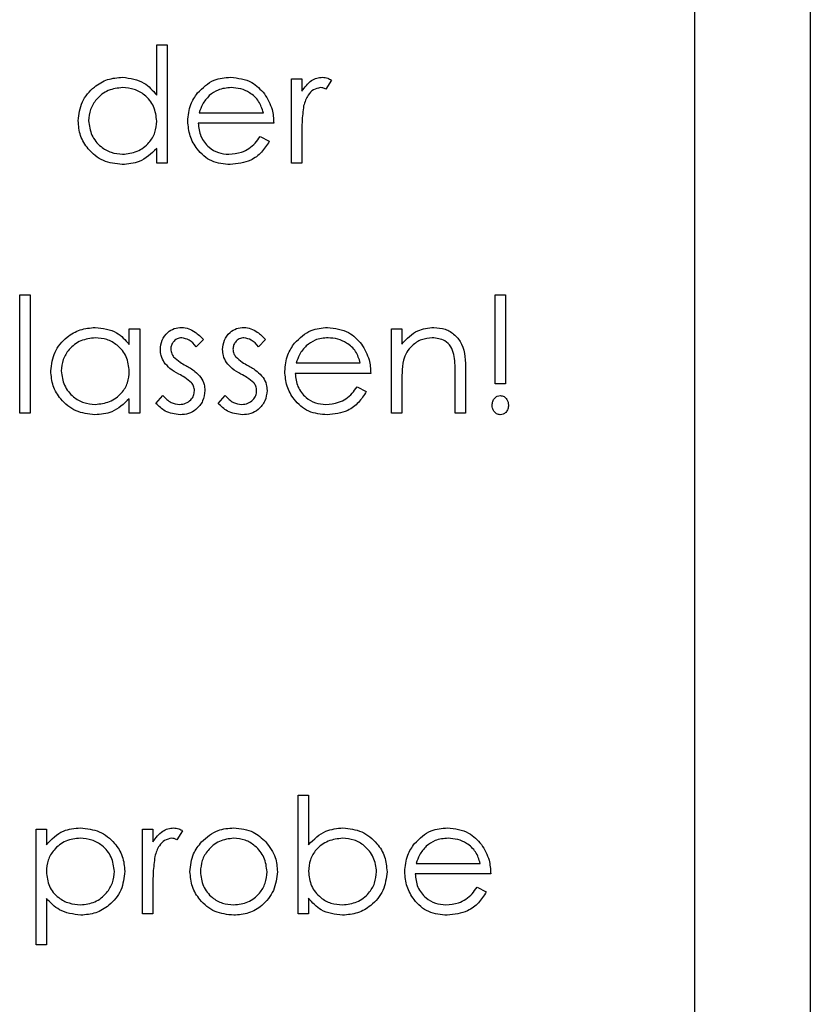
# Model space of a CAD drawing. Header units: millimetres. Extents: x 0 to 2100, y 0 to 1485.
# Tile 16 of 44: x 1235 to 1249, y 822 to 839. Entities that reach past the tile are written whole.
import ezdxf

# ---------------------------------------------------------------- set-up
doc = ezdxf.new("R2010")
doc.units = ezdxf.units.MM
doc.header["$LTSCALE"] = 5

msp = doc.modelspace()

# ---------------------------------------------------------------- linework, layer by layer
at = {"color": 7, "linetype": 'Continuous', "lineweight": 25}
for p, q in [((1248.532, 914.138), (1248.532, 744.138)), ((1246.532, 804.638), (1246.532, 853.638)), ((1237.217, 838.103), (1237.217, 838.975)), ((1237.217, 838.975), (1237.396, 838.975)), ((1237.396, 838.975), (1237.396, 836.924)), ((1239.55, 836.924), (1239.55, 838.386)), ((1239.55, 838.386), (1239.729, 838.386)), ((1239.729, 838.386), (1239.729, 838.17)), ((1240.242, 838.361), (1240.144, 838.206)), ((1237.953, 837.796), (1239.063, 837.796)), ((1239.242, 837.616), (1237.935, 837.616)), ((1239.006, 837.386), (1239.165, 837.302)), ((1239.729, 837.415), (1239.729, 836.924)), ((1237.217, 836.924), (1237.217, 837.177)), ((1237.396, 836.924), (1237.217, 836.924)), ((1239.729, 836.924), (1239.55, 836.924)), ((1234.845, 834.642), (1235.024, 834.642)), ((1234.845, 832.591), (1234.845, 834.642)), ((1235.024, 834.642), (1235.024, 832.591)), ((1243.076, 833.104), (1243.076, 834.642)), ((1243.076, 834.642), (1243.255, 834.642)), ((1243.255, 834.642), (1243.255, 833.104)), ((1236.742, 833.782), (1236.742, 834.052)), ((1236.742, 834.052), (1236.922, 834.052)), ((1236.922, 834.052), (1236.922, 832.591)), ((1241.281, 834.052), (1241.46, 834.052)), ((1241.281, 832.591), (1241.281, 834.052)), ((1241.46, 834.052), (1241.46, 833.789)), ((1238.024, 833.87), (1237.902, 833.745)), ((1239.101, 833.87), (1238.979, 833.745)), ((1239.633, 833.463), (1240.742, 833.463)), ((1240.922, 833.283), (1239.614, 833.283)), ((1242.383, 832.591), (1242.383, 833.278)), ((1242.563, 833.337), (1242.563, 832.591)), ((1240.685, 833.052), (1240.845, 832.969)), ((1241.46, 833.119), (1241.46, 832.591)), ((1243.255, 833.104), (1243.076, 833.104)), ((1237.204, 832.763), (1237.323, 832.898)), ((1238.281, 832.763), (1238.4, 832.898)), ((1236.742, 832.591), (1236.742, 832.844)), ((1235.024, 832.591), (1234.845, 832.591)), ((1236.922, 832.591), (1236.742, 832.591)), ((1241.46, 832.591), (1241.281, 832.591)), ((1242.563, 832.591), (1242.383, 832.591)), ((1239.665, 823.924), (1239.665, 825.975)), ((1239.665, 825.975), (1239.845, 825.975)), ((1239.845, 825.975), (1239.845, 825.12)), ((1235.127, 825.386), (1235.306, 825.386)), ((1235.127, 823.386), (1235.127, 825.386)), ((1235.306, 825.386), (1235.306, 825.115)), ((1236.973, 825.386), (1237.152, 825.386)), ((1236.973, 823.924), (1236.973, 825.386)), ((1237.152, 825.386), (1237.152, 825.17)), ((1237.665, 825.361), (1237.567, 825.206)), ((1241.71, 824.796), (1242.819, 824.796)), ((1242.999, 824.616), (1241.691, 824.616)), ((1237.152, 824.415), (1237.152, 823.924)), ((1242.762, 824.386), (1242.922, 824.302)), ((1235.306, 824.189), (1235.306, 823.386)), ((1239.845, 824.194), (1239.845, 823.924)), ((1237.152, 823.924), (1236.973, 823.924)), ((1239.845, 823.924), (1239.665, 823.924)), ((1235.306, 823.386), (1235.127, 823.386))]:
    msp.add_line(p, q, dxfattribs=at)
for points, knots in [([(1235.858, 837.659), (1235.871, 837.771), (1235.899, 837.995), (1236.111, 838.239), (1236.361, 838.389), (1236.537, 838.404), (1236.625, 838.411)], [0, 0, 0, 0, 0.2794126, 0.5591913, 0.7795483, 1, 1, 1, 1]), ([(1236.625, 838.411), (1236.757, 838.393), (1236.994, 838.361), (1237.148, 838.182), (1237.217, 838.103)], [0, 0, 0, 0, 0.558426, 1, 1, 1, 1]), ([(1237.923, 838.139), (1238.013, 838.227), (1238.174, 838.385), (1238.396, 838.403), (1238.495, 838.411)], [0, 0, 0, 0, 0.5585773, 1, 1, 1, 1]), ([(1238.495, 838.411), (1238.625, 838.396), (1238.857, 838.369), (1239.014, 838.199), (1239.083, 838.124)], [0, 0, 0, 0, 0.558919, 1, 1, 1, 1]), ([(1239.729, 838.17), (1239.78, 838.239), (1239.85, 838.335), (1239.987, 838.402), (1240.053, 838.408), (1240.086, 838.411)], [0, 0, 0, 0, 0.558788, 0.779481, 1, 1, 1, 1]), ([(1240.086, 838.411), (1240.117, 838.408), (1240.172, 838.401), (1240.221, 838.373), (1240.242, 838.361)], [0, 0, 0, 0, 0.559243, 1, 1, 1, 1]), ([(1236.628, 838.232), (1236.542, 838.222), (1236.371, 838.202), (1236.176, 838.049), (1236.059, 837.858), (1236.044, 837.724), (1236.037, 837.657)], [0, 0, 0, 0, 0.279767, 0.559291, 0.779719, 1, 1, 1, 1]), ([(1237.217, 837.652), (1237.207, 837.738), (1237.188, 837.912), (1237.026, 838.102), (1236.832, 838.216), (1236.696, 838.226), (1236.628, 838.232)], [0, 0, 0, 0, 0.27966, 0.55921, 0.779487, 1, 1, 1, 1]), ([(1238.504, 838.232), (1238.426, 838.225), (1238.288, 838.213), (1238.176, 838.131), (1238.127, 838.095)], [0, 0, 0, 0, 0.559458, 1, 1, 1, 1]), ([(1239.063, 837.796), (1239.041, 837.865), (1238.997, 838.003), (1238.843, 838.142), (1238.673, 838.218), (1238.56, 838.227), (1238.504, 838.232)], [0, 0, 0, 0, 0.280138, 0.559194, 0.779598, 1, 1, 1, 1]), ([(1240.052, 838.232), (1240.01, 838.223), (1239.925, 838.204), (1239.816, 838.086), (1239.782, 837.981), (1239.761, 837.917)], [0, 0, 0, 0, 0.278336, 0.558768, 1, 1, 1, 1]), ([(1240.144, 838.206), (1240.127, 838.213), (1240.098, 838.227), (1240.066, 838.23), (1240.052, 838.232)], [0, 0, 0, 0, 0.5603957, 1, 1, 1, 1]), ([(1237.755, 837.651), (1237.764, 837.75), (1237.78, 837.928), (1237.879, 838.074), (1237.923, 838.139)], [0, 0, 0, 0, 0.559427, 1, 1, 1, 1]), ([(1238.127, 838.095), (1238.084, 838.045), (1238.006, 837.957), (1237.969, 837.845), (1237.953, 837.796)], [0, 0, 0, 0, 0.558795, 1, 1, 1, 1]), ([(1239.083, 838.124), (1239.135, 838.036), (1239.228, 837.878), (1239.238, 837.697), (1239.242, 837.616)], [0, 0, 0, 0, 0.558897, 1, 1, 1, 1]), ([(1239.761, 837.917), (1239.75, 837.824), (1239.728, 837.657), (1239.729, 837.489), (1239.729, 837.415)], [0, 0, 0, 0, 0.559636, 1, 1, 1, 1]), ([(1236.62, 836.898), (1236.507, 836.912), (1236.283, 836.938), (1236.034, 837.145), (1235.88, 837.394), (1235.865, 837.571), (1235.858, 837.659)], [0, 0, 0, 0, 0.279573, 0.559333, 0.779589, 1, 1, 1, 1]), ([(1236.037, 837.657), (1236.049, 837.572), (1236.073, 837.401), (1236.231, 837.21), (1236.424, 837.098), (1236.559, 837.084), (1236.626, 837.078)], [0, 0, 0, 0, 0.279429, 0.559146, 0.77957, 1, 1, 1, 1]), ([(1236.626, 837.078), (1236.712, 837.088), (1236.883, 837.109), (1237.083, 837.256), (1237.199, 837.449), (1237.211, 837.584), (1237.217, 837.652)], [0, 0, 0, 0, 0.279822, 0.559387, 0.779603, 1, 1, 1, 1]), ([(1238.49, 836.898), (1238.379, 836.908), (1238.157, 836.928), (1237.918, 837.142), (1237.779, 837.391), (1237.763, 837.564), (1237.755, 837.651)], [0, 0, 0, 0, 0.279885, 0.558859, 0.779462, 1, 1, 1, 1]), ([(1237.935, 837.616), (1237.944, 837.537), (1237.962, 837.379), (1238.104, 837.2), (1238.281, 837.093), (1238.405, 837.083), (1238.468, 837.078)], [0, 0, 0, 0, 0.279963, 0.559359, 0.779526, 1, 1, 1, 1]), ([(1238.468, 837.078), (1238.541, 837.085), (1238.663, 837.097), (1238.818, 837.171), (1238.925, 837.268), (1238.979, 837.346), (1239.006, 837.386)], [0, 0, 0, 0, 0.339465, 0.559626, 0.779498, 1, 1, 1, 1]), ([(1239.165, 837.302), (1239.124, 837.236), (1239.043, 837.104), (1238.813, 836.934), (1238.613, 836.912), (1238.49, 836.898)], [0, 0, 0, 0, 0.280919, 0.561407, 1, 1, 1, 1]), ([(1237.217, 837.177), (1237.122, 837.087), (1236.952, 836.926), (1236.721, 836.907), (1236.62, 836.898)], [0, 0, 0, 0, 0.558763, 1, 1, 1, 1]), ([(1235.383, 833.326), (1235.397, 833.438), (1235.425, 833.662), (1235.637, 833.905), (1235.887, 834.055), (1236.063, 834.07), (1236.151, 834.078)], [0, 0, 0, 0, 0.279413, 0.559191, 0.779548, 1, 1, 1, 1]), ([(1236.151, 834.078), (1236.283, 834.063), (1236.519, 834.036), (1236.674, 833.86), (1236.742, 833.782)], [0, 0, 0, 0, 0.559062, 1, 1, 1, 1]), ([(1237.281, 833.694), (1237.286, 833.75), (1237.297, 833.862), (1237.394, 833.99), (1237.518, 834.067), (1237.606, 834.074), (1237.65, 834.078)], [0, 0, 0, 0, 0.279936, 0.559437, 0.779611, 1, 1, 1, 1]), ([(1237.65, 834.078), (1237.691, 834.073), (1237.773, 834.064), (1237.904, 833.99), (1237.979, 833.916), (1238.024, 833.87)], [0, 0, 0, 0, 0.279553, 0.559703, 1, 1, 1, 1]), ([(1238.358, 833.694), (1238.363, 833.75), (1238.374, 833.862), (1238.471, 833.99), (1238.595, 834.067), (1238.683, 834.074), (1238.727, 834.078)], [0, 0, 0, 0, 0.279936, 0.559437, 0.779611, 1, 1, 1, 1]), ([(1238.727, 834.078), (1238.768, 834.073), (1238.85, 834.064), (1238.981, 833.99), (1239.055, 833.916), (1239.101, 833.87)], [0, 0, 0, 0, 0.279553, 0.559703, 1, 1, 1, 1]), ([(1239.603, 833.805), (1239.693, 833.894), (1239.853, 834.052), (1240.076, 834.07), (1240.174, 834.078)], [0, 0, 0, 0, 0.558577, 1, 1, 1, 1]), ([(1240.174, 834.078), (1240.304, 834.063), (1240.536, 834.036), (1240.693, 833.865), (1240.763, 833.79)], [0, 0, 0, 0, 0.558919, 1, 1, 1, 1]), ([(1241.46, 833.789), (1241.545, 833.881), (1241.698, 834.045), (1241.919, 834.068), (1242.016, 834.078)], [0, 0, 0, 0, 0.559141, 1, 1, 1, 1]), ([(1242.016, 834.078), (1242.082, 834.072), (1242.213, 834.061), (1242.385, 833.955), (1242.559, 833.722), (1242.561, 833.496), (1242.563, 833.337)], [0, 0, 0, 0, 0.187021, 0.37389, 0.56061, 1, 1, 1, 1]), ([(1236.153, 833.898), (1236.068, 833.888), (1235.896, 833.868), (1235.702, 833.716), (1235.585, 833.525), (1235.57, 833.391), (1235.563, 833.324)], [0, 0, 0, 0, 0.279767, 0.559291, 0.779719, 1, 1, 1, 1]), ([(1236.742, 833.318), (1236.733, 833.405), (1236.713, 833.578), (1236.552, 833.769), (1236.357, 833.882), (1236.221, 833.893), (1236.153, 833.898)], [0, 0, 0, 0, 0.27966, 0.55921, 0.779487, 1, 1, 1, 1]), ([(1237.65, 833.898), (1237.622, 833.895), (1237.565, 833.887), (1237.504, 833.832), (1237.466, 833.769), (1237.462, 833.724), (1237.46, 833.702)], [0, 0, 0, 0, 0.279313, 0.559072, 0.779518, 1, 1, 1, 1]), ([(1237.902, 833.745), (1237.864, 833.789), (1237.795, 833.867), (1237.694, 833.889), (1237.65, 833.898)], [0, 0, 0, 0, 0.562045, 1, 1, 1, 1]), ([(1238.727, 833.898), (1238.699, 833.895), (1238.642, 833.887), (1238.581, 833.832), (1238.543, 833.769), (1238.539, 833.724), (1238.537, 833.702)], [0, 0, 0, 0, 0.279313, 0.559072, 0.779518, 1, 1, 1, 1]), ([(1238.979, 833.745), (1238.941, 833.789), (1238.872, 833.867), (1238.771, 833.889), (1238.727, 833.898)], [0, 0, 0, 0, 0.562045, 1, 1, 1, 1]), ([(1240.183, 833.898), (1240.106, 833.892), (1239.967, 833.88), (1239.856, 833.798), (1239.807, 833.761)], [0, 0, 0, 0, 0.559458, 1, 1, 1, 1]), ([(1240.742, 833.463), (1240.72, 833.532), (1240.676, 833.67), (1240.523, 833.809), (1240.353, 833.885), (1240.24, 833.894), (1240.183, 833.898)], [0, 0, 0, 0, 0.280138, 0.559194, 0.779598, 1, 1, 1, 1]), ([(1241.985, 833.898), (1241.922, 833.892), (1241.795, 833.879), (1241.646, 833.776), (1241.538, 833.652), (1241.505, 833.558), (1241.488, 833.511)], [0, 0, 0, 0, 0.279553, 0.559373, 0.779703, 1, 1, 1, 1]), ([(1242.362, 833.611), (1242.348, 833.657), (1242.319, 833.75), (1242.189, 833.878), (1242.062, 833.891), (1241.985, 833.898)], [0, 0, 0, 0, 0.281192, 0.561331, 1, 1, 1, 1]), ([(1239.435, 833.317), (1239.443, 833.417), (1239.459, 833.594), (1239.559, 833.741), (1239.603, 833.805)], [0, 0, 0, 0, 0.559427, 1, 1, 1, 1]), ([(1239.807, 833.761), (1239.763, 833.712), (1239.685, 833.624), (1239.649, 833.512), (1239.633, 833.463)], [0, 0, 0, 0, 0.558795, 1, 1, 1, 1]), ([(1240.763, 833.79), (1240.815, 833.702), (1240.908, 833.545), (1240.917, 833.363), (1240.922, 833.283)], [0, 0, 0, 0, 0.558897, 1, 1, 1, 1]), ([(1237.348, 833.469), (1237.326, 833.509), (1237.287, 833.579), (1237.283, 833.659), (1237.281, 833.694)], [0, 0, 0, 0, 0.559587, 1, 1, 1, 1]), ([(1237.46, 833.702), (1237.463, 833.675), (1237.469, 833.626), (1237.497, 833.587), (1237.51, 833.569)], [0, 0, 0, 0, 0.559054, 1, 1, 1, 1]), ([(1237.51, 833.569), (1237.545, 833.536), (1237.609, 833.478), (1237.685, 833.437), (1237.719, 833.418)], [0, 0, 0, 0, 0.5590178, 1, 1, 1, 1]), ([(1238.424, 833.469), (1238.403, 833.509), (1238.364, 833.579), (1238.36, 833.659), (1238.358, 833.694)], [0, 0, 0, 0, 0.559587, 1, 1, 1, 1]), ([(1238.537, 833.702), (1238.54, 833.675), (1238.546, 833.626), (1238.574, 833.587), (1238.587, 833.569)], [0, 0, 0, 0, 0.559054, 1, 1, 1, 1]), ([(1238.587, 833.569), (1238.622, 833.536), (1238.686, 833.478), (1238.762, 833.437), (1238.795, 833.418)], [0, 0, 0, 0, 0.559018, 1, 1, 1, 1]), ([(1242.383, 833.278), (1242.384, 833.341), (1242.384, 833.452), (1242.369, 833.562), (1242.362, 833.611)], [0, 0, 0, 0, 0.560255, 1, 1, 1, 1]), ([(1237.6, 833.27), (1237.546, 833.3), (1237.451, 833.353), (1237.379, 833.434), (1237.348, 833.469)], [0, 0, 0, 0, 0.560659, 1, 1, 1, 1]), ([(1237.719, 833.418), (1237.774, 833.388), (1237.872, 833.333), (1237.948, 833.25), (1237.982, 833.213)], [0, 0, 0, 0, 0.560649, 1, 1, 1, 1]), ([(1238.676, 833.27), (1238.623, 833.3), (1238.528, 833.353), (1238.456, 833.434), (1238.424, 833.469)], [0, 0, 0, 0, 0.5606591, 1, 1, 1, 1]), ([(1238.795, 833.418), (1238.851, 833.388), (1238.949, 833.333), (1239.025, 833.25), (1239.059, 833.213)], [0, 0, 0, 0, 0.560649, 1, 1, 1, 1]), ([(1241.488, 833.511), (1241.478, 833.439), (1241.46, 833.308), (1241.46, 833.177), (1241.46, 833.119)], [0, 0, 0, 0, 0.559658, 1, 1, 1, 1]), ([(1236.145, 832.565), (1236.033, 832.578), (1235.808, 832.605), (1235.56, 832.811), (1235.406, 833.061), (1235.391, 833.237), (1235.383, 833.326)], [0, 0, 0, 0, 0.2795734, 0.559333, 0.7795891, 1, 1, 1, 1]), ([(1235.563, 833.324), (1235.575, 833.238), (1235.599, 833.067), (1235.756, 832.877), (1235.95, 832.764), (1236.084, 832.751), (1236.152, 832.745)], [0, 0, 0, 0, 0.279429, 0.559146, 0.77957, 1, 1, 1, 1]), ([(1236.152, 832.745), (1236.237, 832.755), (1236.409, 832.776), (1236.608, 832.922), (1236.725, 833.116), (1236.736, 833.251), (1236.742, 833.318)], [0, 0, 0, 0, 0.279822, 0.559387, 0.779603, 1, 1, 1, 1]), ([(1237.821, 833.119), (1237.783, 833.152), (1237.714, 833.21), (1237.635, 833.251), (1237.6, 833.27)], [0, 0, 0, 0, 0.559074, 1, 1, 1, 1]), ([(1237.982, 833.213), (1238.004, 833.174), (1238.044, 833.103), (1238.048, 833.023), (1238.05, 832.987)], [0, 0, 0, 0, 0.559466, 1, 1, 1, 1]), ([(1238.898, 833.119), (1238.86, 833.152), (1238.791, 833.21), (1238.712, 833.251), (1238.676, 833.27)], [0, 0, 0, 0, 0.559074, 1, 1, 1, 1]), ([(1239.059, 833.213), (1239.081, 833.174), (1239.12, 833.103), (1239.125, 833.023), (1239.127, 832.987)], [0, 0, 0, 0, 0.5594659, 1, 1, 1, 1]), ([(1240.17, 832.565), (1240.058, 832.575), (1239.836, 832.595), (1239.597, 832.808), (1239.458, 833.058), (1239.442, 833.231), (1239.435, 833.317)], [0, 0, 0, 0, 0.279885, 0.558859, 0.779462, 1, 1, 1, 1]), ([(1239.614, 833.283), (1239.623, 833.204), (1239.642, 833.046), (1239.783, 832.867), (1239.96, 832.76), (1240.085, 832.75), (1240.147, 832.745)], [0, 0, 0, 0, 0.279963, 0.559359, 0.779526, 1, 1, 1, 1]), ([(1237.87, 832.98), (1237.868, 833.008), (1237.863, 833.059), (1237.834, 833.101), (1237.821, 833.119)], [0, 0, 0, 0, 0.559603, 1, 1, 1, 1]), ([(1238.947, 832.98), (1238.945, 833.008), (1238.94, 833.059), (1238.911, 833.101), (1238.898, 833.119)], [0, 0, 0, 0, 0.559603, 1, 1, 1, 1]), ([(1240.147, 832.745), (1240.221, 832.752), (1240.342, 832.764), (1240.497, 832.837), (1240.604, 832.934), (1240.658, 833.013), (1240.685, 833.052)], [0, 0, 0, 0, 0.339465, 0.559626, 0.779498, 1, 1, 1, 1]), ([(1237.323, 832.898), (1237.368, 832.852), (1237.449, 832.769), (1237.563, 832.752), (1237.612, 832.745)], [0, 0, 0, 0, 0.560833, 1, 1, 1, 1]), ([(1237.612, 832.745), (1237.649, 832.748), (1237.721, 832.756), (1237.805, 832.817), (1237.861, 832.894), (1237.867, 832.951), (1237.87, 832.98)], [0, 0, 0, 0, 0.2799881, 0.5597452, 0.7799628, 1, 1, 1, 1]), ([(1238.05, 832.987), (1238.043, 832.924), (1238.028, 832.799), (1237.912, 832.659), (1237.77, 832.577), (1237.671, 832.569), (1237.622, 832.565)], [0, 0, 0, 0, 0.279548, 0.559226, 0.779475, 1, 1, 1, 1]), ([(1238.4, 832.898), (1238.445, 832.852), (1238.526, 832.769), (1238.639, 832.752), (1238.689, 832.745)], [0, 0, 0, 0, 0.560833, 1, 1, 1, 1]), ([(1238.689, 832.745), (1238.726, 832.748), (1238.798, 832.756), (1238.882, 832.817), (1238.938, 832.894), (1238.944, 832.951), (1238.947, 832.98)], [0, 0, 0, 0, 0.279988, 0.559745, 0.779963, 1, 1, 1, 1]), ([(1239.127, 832.987), (1239.12, 832.924), (1239.105, 832.799), (1238.989, 832.659), (1238.847, 832.577), (1238.748, 832.569), (1238.699, 832.565)], [0, 0, 0, 0, 0.279548, 0.559226, 0.779475, 1, 1, 1, 1]), ([(1240.845, 832.969), (1240.804, 832.902), (1240.722, 832.77), (1240.493, 832.6), (1240.292, 832.578), (1240.17, 832.565)], [0, 0, 0, 0, 0.280919, 0.5614069, 1, 1, 1, 1]), ([(1243.024, 832.732), (1243.026, 832.754), (1243.03, 832.8), (1243.065, 832.854), (1243.112, 832.892), (1243.147, 832.896), (1243.165, 832.898)], [0, 0, 0, 0, 0.280093, 0.559988, 0.780014, 1, 1, 1, 1]), ([(1243.165, 832.898), (1243.188, 832.895), (1243.234, 832.888), (1243.278, 832.838), (1243.303, 832.785), (1243.305, 832.75), (1243.306, 832.732)], [0, 0, 0, 0, 0.27874, 0.558583, 0.77932, 1, 1, 1, 1]), ([(1236.742, 832.844), (1236.648, 832.754), (1236.478, 832.593), (1236.247, 832.574), (1236.145, 832.565)], [0, 0, 0, 0, 0.558763, 1, 1, 1, 1]), ([(1237.622, 832.565), (1237.531, 832.577), (1237.369, 832.598), (1237.254, 832.712), (1237.204, 832.763)], [0, 0, 0, 0, 0.5592891, 1, 1, 1, 1]), ([(1238.699, 832.565), (1238.608, 832.577), (1238.446, 832.598), (1238.331, 832.712), (1238.281, 832.763)], [0, 0, 0, 0, 0.559289, 1, 1, 1, 1]), ([(1243.165, 832.565), (1243.143, 832.569), (1243.097, 832.576), (1243.053, 832.625), (1243.028, 832.678), (1243.025, 832.714), (1243.024, 832.732)], [0, 0, 0, 0, 0.2787114, 0.5584427, 0.779268, 1, 1, 1, 1]), ([(1243.306, 832.732), (1243.304, 832.709), (1243.3, 832.664), (1243.266, 832.609), (1243.219, 832.572), (1243.183, 832.567), (1243.165, 832.565)], [0, 0, 0, 0, 0.280085, 0.560088, 0.780172, 1, 1, 1, 1]), ([(1235.306, 825.115), (1235.397, 825.211), (1235.56, 825.383), (1235.794, 825.403), (1235.897, 825.411)], [0, 0, 0, 0, 0.558418, 1, 1, 1, 1]), ([(1235.897, 825.411), (1236.009, 825.398), (1236.233, 825.373), (1236.483, 825.17), (1236.641, 824.923), (1236.657, 824.747), (1236.665, 824.659)], [0, 0, 0, 0, 0.279627, 0.559432, 0.779703, 1, 1, 1, 1]), ([(1237.152, 825.17), (1237.203, 825.239), (1237.273, 825.335), (1237.41, 825.402), (1237.476, 825.408), (1237.509, 825.411)], [0, 0, 0, 0, 0.558788, 0.779481, 1, 1, 1, 1]), ([(1237.509, 825.411), (1237.54, 825.408), (1237.596, 825.401), (1237.644, 825.373), (1237.665, 825.361)], [0, 0, 0, 0, 0.559243, 1, 1, 1, 1]), ([(1237.994, 825.169), (1238.084, 825.248), (1238.246, 825.388), (1238.457, 825.404), (1238.551, 825.411)], [0, 0, 0, 0, 0.55888, 1, 1, 1, 1]), ([(1238.551, 825.411), (1238.669, 825.399), (1238.881, 825.377), (1239.037, 825.234), (1239.106, 825.17)], [0, 0, 0, 0, 0.559182, 1, 1, 1, 1]), ([(1239.845, 825.12), (1239.939, 825.213), (1240.106, 825.378), (1240.339, 825.401), (1240.441, 825.411)], [0, 0, 0, 0, 0.559294, 1, 1, 1, 1]), ([(1240.441, 825.411), (1240.553, 825.398), (1240.778, 825.372), (1241.026, 825.165), (1241.181, 824.917), (1241.196, 824.74), (1241.204, 824.652)], [0, 0, 0, 0, 0.279577, 0.559334, 0.779604, 1, 1, 1, 1]), ([(1241.68, 825.139), (1241.769, 825.227), (1241.93, 825.385), (1242.153, 825.403), (1242.251, 825.411)], [0, 0, 0, 0, 0.558577, 1, 1, 1, 1]), ([(1242.251, 825.411), (1242.381, 825.396), (1242.613, 825.369), (1242.77, 825.199), (1242.84, 825.124)], [0, 0, 0, 0, 0.558919, 1, 1, 1, 1]), ([(1235.895, 825.232), (1235.809, 825.223), (1235.636, 825.204), (1235.441, 825.049), (1235.323, 824.856), (1235.312, 824.72), (1235.306, 824.652)], [0, 0, 0, 0, 0.279747, 0.559315, 0.779515, 1, 1, 1, 1]), ([(1236.486, 824.657), (1236.474, 824.742), (1236.45, 824.913), (1236.292, 825.104), (1236.097, 825.213), (1235.963, 825.226), (1235.895, 825.232)], [0, 0, 0, 0, 0.279387, 0.559092, 0.779508, 1, 1, 1, 1]), ([(1237.475, 825.232), (1237.433, 825.223), (1237.348, 825.204), (1237.239, 825.086), (1237.205, 824.981), (1237.185, 824.917)], [0, 0, 0, 0, 0.278336, 0.558768, 1, 1, 1, 1]), ([(1237.567, 825.206), (1237.55, 825.213), (1237.521, 825.227), (1237.489, 825.23), (1237.475, 825.232)], [0, 0, 0, 0, 0.5603957, 1, 1, 1, 1]), ([(1238.55, 825.232), (1238.464, 825.221), (1238.294, 825.2), (1238.107, 825.041), (1237.99, 824.851), (1237.979, 824.717), (1237.973, 824.65)], [0, 0, 0, 0, 0.279484, 0.559256, 0.779547, 1, 1, 1, 1]), ([(1239.127, 824.65), (1239.117, 824.735), (1239.097, 824.906), (1238.939, 825.094), (1238.751, 825.213), (1238.617, 825.226), (1238.55, 825.232)], [0, 0, 0, 0, 0.279586, 0.559398, 0.779653, 1, 1, 1, 1]), ([(1240.437, 825.232), (1240.351, 825.221), (1240.179, 825.2), (1239.979, 825.054), (1239.862, 824.861), (1239.851, 824.725), (1239.845, 824.658)], [0, 0, 0, 0, 0.2797865, 0.559477, 0.7796267, 1, 1, 1, 1]), ([(1241.024, 824.652), (1241.012, 824.737), (1240.988, 824.908), (1240.831, 825.099), (1240.638, 825.212), (1240.504, 825.225), (1240.437, 825.232)], [0, 0, 0, 0, 0.279403, 0.559104, 0.779552, 1, 1, 1, 1]), ([(1242.26, 825.232), (1242.183, 825.225), (1242.044, 825.213), (1241.933, 825.131), (1241.884, 825.095)], [0, 0, 0, 0, 0.559458, 1, 1, 1, 1]), ([(1242.819, 824.796), (1242.797, 824.865), (1242.753, 825.003), (1242.6, 825.142), (1242.43, 825.218), (1242.317, 825.227), (1242.26, 825.232)], [0, 0, 0, 0, 0.280138, 0.559194, 0.779598, 1, 1, 1, 1]), ([(1237.793, 824.651), (1237.804, 824.759), (1237.823, 824.951), (1237.942, 825.103), (1237.994, 825.169)], [0, 0, 0, 0, 0.5592851, 1, 1, 1, 1]), ([(1239.106, 825.17), (1239.171, 825.083), (1239.286, 824.928), (1239.3, 824.736), (1239.306, 824.651)], [0, 0, 0, 0, 0.559216, 1, 1, 1, 1]), ([(1241.511, 824.651), (1241.52, 824.75), (1241.536, 824.928), (1241.636, 825.074), (1241.68, 825.139)], [0, 0, 0, 0, 0.559427, 1, 1, 1, 1]), ([(1241.884, 825.095), (1241.84, 825.045), (1241.762, 824.957), (1241.726, 824.845), (1241.71, 824.796)], [0, 0, 0, 0, 0.558795, 1, 1, 1, 1]), ([(1242.84, 825.124), (1242.892, 825.036), (1242.985, 824.878), (1242.994, 824.697), (1242.999, 824.616)], [0, 0, 0, 0, 0.558897, 1, 1, 1, 1]), ([(1237.185, 824.917), (1237.173, 824.824), (1237.152, 824.657), (1237.152, 824.489), (1237.152, 824.415)], [0, 0, 0, 0, 0.559636, 1, 1, 1, 1]), ([(1235.306, 824.652), (1235.316, 824.565), (1235.335, 824.393), (1235.498, 824.203), (1235.696, 824.097), (1235.831, 824.084), (1235.898, 824.078)], [0, 0, 0, 0, 0.2796541, 0.5588748, 0.7794546, 1, 1, 1, 1]), ([(1235.898, 824.078), (1235.984, 824.089), (1236.155, 824.11), (1236.347, 824.265), (1236.463, 824.456), (1236.478, 824.59), (1236.486, 824.657)], [0, 0, 0, 0, 0.279628, 0.559247, 0.779775, 1, 1, 1, 1]), ([(1236.665, 824.659), (1236.652, 824.546), (1236.626, 824.321), (1236.417, 824.074), (1236.167, 823.921), (1235.991, 823.906), (1235.902, 823.898)], [0, 0, 0, 0, 0.27954, 0.559273, 0.779559, 1, 1, 1, 1]), ([(1238.551, 823.898), (1238.439, 823.91), (1238.215, 823.932), (1237.968, 824.14), (1237.818, 824.388), (1237.802, 824.563), (1237.793, 824.651)], [0, 0, 0, 0, 0.279776, 0.559179, 0.779592, 1, 1, 1, 1]), ([(1237.973, 824.65), (1237.984, 824.565), (1238.005, 824.396), (1238.158, 824.205), (1238.35, 824.096), (1238.483, 824.084), (1238.55, 824.078)], [0, 0, 0, 0, 0.279618, 0.559167, 0.779512, 1, 1, 1, 1]), ([(1238.55, 824.078), (1238.635, 824.088), (1238.804, 824.107), (1238.996, 824.259), (1239.107, 824.45), (1239.12, 824.583), (1239.127, 824.65)], [0, 0, 0, 0, 0.279745, 0.559113, 0.779606, 1, 1, 1, 1]), ([(1239.306, 824.651), (1239.293, 824.54), (1239.265, 824.317), (1239.064, 824.068), (1238.814, 823.918), (1238.638, 823.905), (1238.551, 823.898)], [0, 0, 0, 0, 0.279521, 0.559381, 0.779507, 1, 1, 1, 1]), ([(1239.845, 824.658), (1239.854, 824.571), (1239.874, 824.398), (1240.035, 824.207), (1240.23, 824.094), (1240.366, 824.083), (1240.434, 824.078)], [0, 0, 0, 0, 0.279639, 0.559192, 0.779512, 1, 1, 1, 1]), ([(1240.434, 824.078), (1240.519, 824.088), (1240.691, 824.108), (1240.885, 824.26), (1241.002, 824.451), (1241.017, 824.585), (1241.024, 824.652)], [0, 0, 0, 0, 0.2797561, 0.5592787, 0.779725, 1, 1, 1, 1]), ([(1241.204, 824.652), (1241.19, 824.54), (1241.162, 824.315), (1240.95, 824.071), (1240.7, 823.921), (1240.524, 823.906), (1240.435, 823.898)], [0, 0, 0, 0, 0.279433, 0.559216, 0.779559, 1, 1, 1, 1]), ([(1242.247, 823.898), (1242.135, 823.908), (1241.913, 823.928), (1241.674, 824.142), (1241.535, 824.391), (1241.519, 824.564), (1241.511, 824.651)], [0, 0, 0, 0, 0.279885, 0.558859, 0.779462, 1, 1, 1, 1]), ([(1241.691, 824.616), (1241.7, 824.537), (1241.718, 824.379), (1241.86, 824.2), (1242.037, 824.093), (1242.162, 824.083), (1242.224, 824.078)], [0, 0, 0, 0, 0.279963, 0.559359, 0.779526, 1, 1, 1, 1]), ([(1242.224, 824.078), (1242.298, 824.085), (1242.419, 824.097), (1242.574, 824.171), (1242.681, 824.268), (1242.735, 824.346), (1242.762, 824.386)], [0, 0, 0, 0, 0.339465, 0.559626, 0.779498, 1, 1, 1, 1]), ([(1235.902, 823.898), (1235.772, 823.916), (1235.539, 823.947), (1235.378, 824.115), (1235.306, 824.189)], [0, 0, 0, 0, 0.558466, 1, 1, 1, 1]), ([(1240.435, 823.898), (1240.304, 823.914), (1240.068, 823.941), (1239.913, 824.117), (1239.845, 824.194)], [0, 0, 0, 0, 0.558922, 1, 1, 1, 1]), ([(1242.922, 824.302), (1242.881, 824.236), (1242.799, 824.104), (1242.569, 823.934), (1242.369, 823.912), (1242.247, 823.898)], [0, 0, 0, 0, 0.280919, 0.5614069, 1, 1, 1, 1])]:
    msp.add_open_spline(points, degree=3, knots=knots, dxfattribs=at)

doc.saveas('drawing.dxf')
